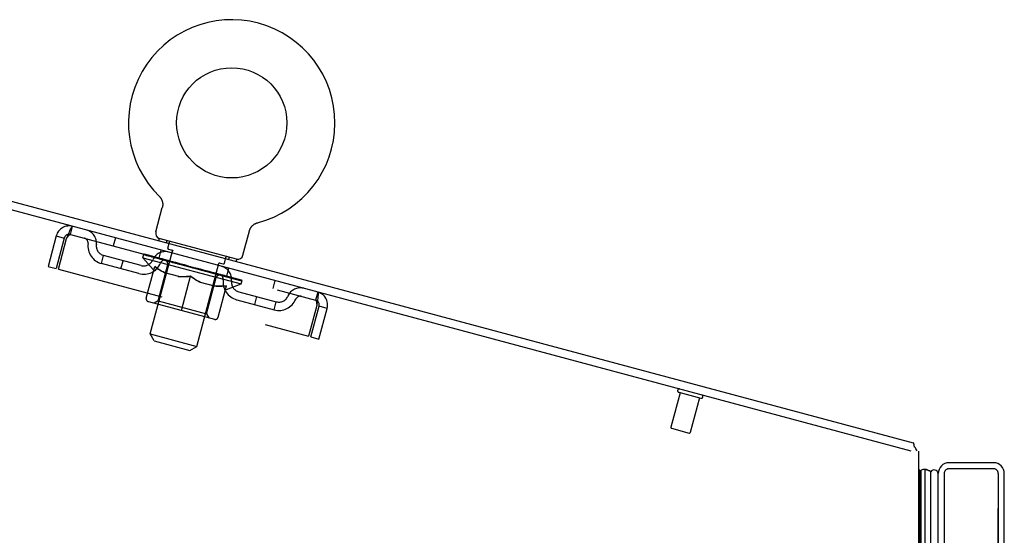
# Model space of a CAD drawing. Header units: inches. Extents: x 0 to 243, y 0 to 157.
# Tile 131 of 256: x 16.16 to 28.44, y 111.92 to 118.35. Entities that reach past the tile are written whole.
import ezdxf

# ---------------------------------------------------------------- set-up
doc = ezdxf.new("R2010")
doc.units = ezdxf.units.IN
doc.header["$LTSCALE"] = 13.357143
doc.header["$MEASUREMENT"] = 0
doc.linetypes.add('HIDDEN', pattern=[0.2, 0.1, -0.1])
doc.layers.get('0').update_dxf_attribs({"linetype": 'CONTINUOUS'})
for name, color, linetype in [('DEFAULT_2', 8, 'HIDDEN'), ('LEFTHAND_DOOR_ASSEMBLY', 7, 'CONTINUOUS'), ('RIGHTHAND_DOOR_ASSEMBLY', 7, 'CONTINUOUS')]:
    doc.layers.add(name, color=color, linetype=linetype)

msp = doc.modelspace()

# ---------------------------------------------------------------- linework, layer by layer
at = {"color": 7, "linetype": 'Continuous'}
for p, q in [((9.454, 117.852), (27.308, 113.068)), ((17.899, 116.146), (17.899, 116.146)), ((17.899, 116.146), (17.903, 116.142)), ((17.9, 116.145), (17.902, 116.144)), ((17.903, 116.142), (17.906, 116.139)), ((17.906, 116.139), (17.91, 116.135)), ((17.91, 116.135), (17.913, 116.131)), ((17.913, 116.131), (17.916, 116.127)), ((17.916, 116.127), (17.919, 116.123)), ((17.919, 116.123), (17.921, 116.118)), ((17.921, 116.118), (17.924, 116.114)), ((17.924, 116.114), (17.926, 116.109)), ((17.926, 116.11), (17.929, 116.105)), ((17.856, 115.703), (17.937, 116.006)), ((17.928, 116.105), (17.931, 116.1)), ((17.931, 116.1), (17.933, 116.095)), ((17.932, 116.096), (17.934, 116.091)), ((17.934, 116.091), (17.936, 116.086)), ((17.936, 116.086), (17.937, 116.081)), ((17.937, 116.081), (17.938, 116.076)), ((17.938, 116.011), (17.937, 116.006)), ((17.938, 116.076), (17.94, 116.071)), ((17.94, 116.071), (17.94, 116.066)), ((17.94, 116.066), (17.941, 116.061)), ((17.941, 116.026), (17.94, 116.021)), ((17.941, 116.061), (17.942, 116.056)), ((17.942, 116.031), (17.941, 116.026)), ((17.942, 116.056), (17.942, 116.051)), ((17.942, 116.051), (17.942, 116.046)), ((17.942, 116.046), (17.942, 116.041)), ((17.942, 116.041), (17.942, 116.036)), ((17.942, 116.036), (17.942, 116.031)), ((19.03, 115.734), (19.032, 115.738)), ((19.032, 115.738), (19.035, 115.743)), ((19.035, 115.743), (19.037, 115.748)), ((19.037, 115.748), (19.04, 115.752)), ((19.039, 115.752), (19.042, 115.756)), ((19.042, 115.756), (19.045, 115.76)), ((19.045, 115.76), (19.048, 115.765)), ((19.048, 115.765), (19.051, 115.769)), ((19.051, 115.769), (19.054, 115.772)), ((19.054, 115.772), (19.058, 115.776)), ((19.058, 115.776), (19.061, 115.78)), ((19.061, 115.78), (19.065, 115.783)), ((19.065, 115.783), (19.069, 115.787)), ((19.069, 115.787), (19.073, 115.79)), ((19.073, 115.79), (19.077, 115.793)), ((19.077, 115.793), (19.081, 115.796)), ((19.081, 115.796), (19.085, 115.799)), ((19.085, 115.799), (19.089, 115.802)), ((19.089, 115.802), (19.094, 115.804)), ((19.094, 115.804), (19.098, 115.807)), ((19.098, 115.806), (19.103, 115.809)), ((19.103, 115.809), (19.108, 115.811)), ((19.107, 115.811), (19.112, 115.813)), ((19.112, 115.813), (19.117, 115.814)), ((19.117, 115.814), (19.122, 115.816)), ((19.117, 115.814), (19.118, 115.815)), ((19.122, 115.816), (19.127, 115.817)), ((19.124, 115.816), (19.125, 115.817)), ((19.127, 115.817), (19.127, 115.817)), ((17.899, 115.62), (17.891, 115.591)), ((18.864, 115.361), (17.899, 115.62)), ((18.943, 115.412), (19.024, 115.715)), ((19.027, 115.724), (19.028, 115.729)), ((19.028, 115.729), (19.03, 115.734)), ((18.864, 115.361), (18.857, 115.332))]:
    msp.add_line(p, q, dxfattribs=at)
at = {"color": 3, "linetype": 'Continuous'}
for p, q in [((27.281, 112.967), (9.49, 117.734)), ((27.374, 112.967), (27.374, 41.175))]:
    msp.add_line(p, q, dxfattribs=at)
at = {"color": 7, "linetype": 'Continuous'}
for points in [[(17.94, 116.021), (17.939, 116.016), (17.938, 116.011)], [(19.024, 115.715), (19.025, 115.719), (19.027, 115.724)], [(19.024, 115.715), (19.025, 115.719), (19.027, 115.724)], [(27.325, 113.017), (27.324, 113.019), (27.323, 113.021), (27.322, 113.023), (27.321, 113.026), (27.32, 113.029), (27.319, 113.032), (27.319, 113.035), (27.318, 113.039), (27.318, 113.042), (27.318, 113.045), (27.317, 113.048), (27.317, 113.051), (27.316, 113.054), (27.316, 113.056), (27.315, 113.059), (27.314, 113.061), (27.313, 113.063), (27.312, 113.065), (27.311, 113.066), (27.31, 113.067), (27.309, 113.068), (27.308, 113.068)]]:
    msp.add_lwpolyline(points, dxfattribs=at)
msp.add_circle((18.803, 117.063), 0.688, dxfattribs=at)
for centre, radius, start, end in [((18.803, 117.063), 1.288, 284.5053, 225.4947), ((17.923, 115.685), 0.069, 165, 250), ((18.876, 115.43), 0.069, 260, 345), ((27.148, 112.877), 0.226, 23.648, 38.3119)]:
    msp.add_arc(centre, radius, start, end, dxfattribs=at)
at = {"layer": 'DEFAULT_2', "color": 8, "linetype": 'HIDDEN'}
for p, q in [((17.905, 116.14), (17.906, 116.139)), ((16.791, 115.671), (16.818, 115.771)), ((16.613, 115.653), (16.511, 115.271)), ((16.714, 115.626), (16.611, 115.244)), ((16.613, 115.653), (16.714, 115.626)), ((16.64, 115.236), (16.743, 115.618)), ((16.791, 115.671), (19.849, 114.851)), ((17.351, 115.628), (17.324, 115.528)), ((17.992, 115.595), (17.984, 115.566)), ((18.006, 115.498), (18.026, 115.576)), ((17.178, 115.307), (17.205, 115.407)), ((17.672, 115.282), (17.205, 115.407)), ((17.696, 115.38), (17.708, 115.425)), ((17.821, 115.231), (17.696, 115.38)), ((17.696, 115.38), (18.919, 115.052)), ((17.716, 115.416), (17.717, 115.422)), ((17.723, 115.41), (17.724, 115.414)), ((18.911, 115.092), (17.723, 115.41)), ((17.732, 115.408), (17.733, 115.411)), ((17.733, 115.408), (17.734, 115.411)), ((17.743, 115.408), (17.745, 115.415)), ((17.758, 115.401), (17.759, 115.404)), ((17.76, 115.401), (17.761, 115.404)), ((17.786, 114.428), (18.063, 115.462)), ((17.788, 115.396), (17.79, 115.403)), ((17.802, 115.389), (17.802, 115.393)), ((17.804, 115.389), (17.805, 115.392)), ((18.002, 115.339), (17.808, 115.391)), ((17.85, 115.38), (17.851, 115.386)), ((17.85, 115.376), (17.851, 115.379)), ((17.851, 115.376), (17.852, 115.379)), ((17.854, 115.376), (17.854, 115.378)), ((17.861, 115.374), (17.861, 115.377)), ((17.861, 115.374), (17.861, 115.377)), ((17.864, 115.373), (17.865, 115.376)), ((17.867, 115.372), (17.868, 115.376)), ((17.871, 115.371), (17.872, 115.374)), ((17.885, 115.367), (17.886, 115.37)), ((17.897, 115.374), (17.924, 115.475)), ((18.013, 115.486), (18.071, 115.471)), ((18.711, 115.309), (18.731, 115.387)), ((18.771, 115.386), (18.763, 115.357)), ((16.511, 115.271), (16.611, 115.244)), ((17.645, 115.182), (17.178, 115.307)), ((17.42, 115.242), (17.447, 115.343)), ((17.737, 114.877), (17.842, 115.27)), ((17.884, 114.841), (18.005, 115.294)), ((17.903, 115.362), (17.905, 115.368)), ((17.903, 115.362), (17.903, 115.365)), ((17.923, 115.357), (17.923, 115.36)), ((17.923, 115.357), (17.924, 115.36)), ((17.925, 115.36), (17.927, 115.366)), ((17.933, 115.354), (17.934, 115.357)), ((17.937, 115.353), (17.938, 115.356)), ((17.946, 115.351), (17.947, 115.354)), ((17.957, 115.348), (17.959, 115.355)), ((17.972, 115.344), (17.973, 115.347)), ((17.975, 115.343), (17.976, 115.346)), ((18.002, 115.336), (18.002, 115.339)), ((18.067, 115.321), (18.007, 115.338)), ((18.012, 115.336), (18.014, 115.343)), ((18.018, 115.331), (18.019, 115.335)), ((18.023, 115.33), (18.023, 115.333)), ((18.028, 115.329), (18.031, 115.337)), ((18.032, 115.328), (18.033, 115.331)), ((18.043, 115.325), (18.044, 115.328)), ((18.066, 115.319), (18.067, 115.321)), ((18.139, 115.302), (18.082, 115.317)), ((18.101, 115.309), (18.102, 115.312)), ((18.109, 115.311), (18.111, 115.317)), ((18.112, 115.306), (18.113, 115.31)), ((18.114, 115.306), (18.116, 115.315)), ((18.117, 115.305), (18.117, 115.308)), ((18.124, 115.303), (18.125, 115.306)), ((18.139, 115.299), (18.139, 115.302)), ((18.217, 115.281), (18.164, 115.295)), ((18.176, 115.289), (18.177, 115.292)), ((18.208, 115.284), (18.32, 115.261)), ((18.212, 115.283), (18.214, 115.289)), ((18.212, 115.283), (18.214, 115.289)), ((18.212, 115.28), (18.212, 115.283)), ((18.214, 115.289), (18.214, 115.289)), ((18.215, 115.279), (18.216, 115.282)), ((18.216, 115.278), (18.217, 115.281)), ((18.217, 115.278), (18.218, 115.281)), ((18.298, 115.26), (18.251, 115.272)), ((18.256, 115.268), (18.257, 115.271)), ((18.297, 115.257), (18.298, 115.26)), ((18.315, 115.252), (18.316, 115.255)), ((18.315, 115.252), (18.316, 115.255)), ((18.316, 115.255), (18.316, 115.255)), ((18.318, 115.254), (18.32, 115.261)), ((18.32, 115.251), (18.321, 115.254)), ((18.32, 115.251), (18.321, 115.254)), ((18.321, 115.254), (18.321, 115.254)), ((18.322, 115.253), (18.385, 115.236)), ((18.337, 115.246), (18.338, 115.249)), ((18.354, 115.245), (18.355, 115.249)), ((18.429, 115.225), (18.355, 115.249)), ((18.366, 114.272), (18.643, 115.307)), ((18.641, 115.318), (18.699, 115.302)), ((18.742, 115.148), (18.769, 115.248)), ((16.64, 115.236), (19.762, 114.4)), ((17.821, 115.231), (17.831, 115.228)), ((18.142, 115.145), (17.969, 115.191)), ((18.175, 114.722), (18.29, 115.15)), ((18.374, 115.239), (18.375, 115.242)), ((18.379, 115.235), (18.379, 115.238)), ((18.418, 115.224), (18.419, 115.228)), ((18.418, 115.224), (18.419, 115.227)), ((18.419, 115.224), (18.42, 115.227)), ((18.419, 115.227), (18.472, 115.213)), ((18.423, 115.223), (18.424, 115.226)), ((18.424, 115.226), (18.426, 115.232)), ((18.424, 115.226), (18.426, 115.232)), ((18.426, 115.232), (18.426, 115.232)), ((18.458, 115.214), (18.459, 115.216)), ((18.488, 114.679), (18.609, 115.132)), ((18.496, 115.203), (18.497, 115.206)), ((18.497, 115.206), (18.554, 115.191)), ((18.511, 115.199), (18.512, 115.203)), ((18.518, 115.197), (18.519, 115.201)), ((18.521, 115.197), (18.523, 115.206)), ((18.523, 115.196), (18.524, 115.199)), ((18.527, 115.198), (18.529, 115.205)), ((18.534, 115.193), (18.534, 115.196)), ((18.568, 115.184), (18.569, 115.187)), ((18.569, 115.187), (18.629, 115.171)), ((18.592, 115.178), (18.592, 115.181)), ((18.602, 115.175), (18.603, 115.178)), ((18.606, 115.174), (18.608, 115.182)), ((18.612, 115.172), (18.613, 115.176)), ((18.617, 115.171), (18.617, 115.174)), ((18.624, 115.172), (18.626, 115.179)), ((18.633, 115.167), (18.634, 115.17)), ((18.634, 115.17), (18.828, 115.117)), ((18.659, 115.16), (18.66, 115.163)), ((18.662, 115.159), (18.663, 115.162)), ((18.677, 115.155), (18.679, 115.162)), ((18.688, 115.152), (18.689, 115.155)), ((18.697, 115.149), (18.698, 115.153)), ((18.701, 115.148), (18.702, 115.152)), ((18.711, 115.149), (18.713, 115.156)), ((18.712, 115.146), (18.713, 115.148)), ((18.712, 115.146), (18.713, 115.148)), ((18.732, 115.14), (18.733, 115.146)), ((18.732, 115.14), (18.733, 115.143)), ((18.75, 115.135), (18.75, 115.138)), ((18.763, 115.132), (18.764, 115.135)), ((18.767, 115.131), (18.768, 115.135)), ((18.771, 115.13), (18.772, 115.133)), ((18.774, 115.129), (18.775, 115.132)), ((18.774, 115.129), (18.775, 115.132)), ((18.781, 115.127), (18.782, 115.13)), ((18.784, 115.126), (18.785, 115.129)), ((18.785, 115.126), (18.785, 115.129)), ((18.787, 115.129), (18.788, 115.135)), ((18.589, 115.025), (18.415, 115.071)), ((18.633, 114.637), (18.738, 115.03)), ((18.737, 114.985), (18.919, 115.052)), ((18.83, 115.114), (18.831, 115.117)), ((18.833, 115.113), (18.834, 115.116)), ((18.848, 115.113), (18.85, 115.119)), ((18.875, 115.102), (18.875, 115.105)), ((18.876, 115.101), (18.877, 115.105)), ((18.893, 115.1), (18.895, 115.107)), ((18.902, 115.095), (18.903, 115.098)), ((18.903, 115.094), (18.904, 115.098)), ((18.911, 115.092), (18.912, 115.095)), ((18.919, 115.052), (18.932, 115.097)), ((18.921, 115.093), (18.922, 115.099)), ((19.343, 115.094), (19.316, 114.994)), ((18.727, 114.988), (18.737, 114.985)), ((18.892, 114.955), (19.358, 114.83)), ((19.09, 114.795), (19.117, 114.895)), ((19.876, 114.952), (19.849, 114.851)), ((17.763, 114.832), (18.587, 114.611)), ((17.884, 114.841), (17.835, 114.813)), ((17.884, 114.841), (18.488, 114.679)), ((18.865, 114.855), (19.331, 114.73)), ((19.331, 114.73), (19.358, 114.83)), ((19.865, 114.782), (19.762, 114.4)), ((19.791, 114.392), (19.893, 114.774)), ((19.994, 114.747), (19.893, 114.774)), ((18.488, 114.679), (18.516, 114.63)), ((19.892, 114.365), (19.994, 114.747)), ((17.835, 114.343), (17.786, 114.428)), ((17.786, 114.428), (18.366, 114.272)), ((19.791, 114.392), (19.892, 114.365)), ((17.835, 114.343), (18.281, 114.224)), ((18.281, 114.224), (18.366, 114.272)), ((24.4, 113.695), (24.284, 113.263)), ((24.383, 113.7), (24.657, 113.626)), ((24.639, 113.631), (24.524, 113.199)), ((24.291, 113.251), (24.512, 113.192))]:
    msp.add_line(p, q, dxfattribs=at)
for points in [[(16.743, 115.618), (16.75, 115.636), (16.757, 115.653), (16.764, 115.67), (16.771, 115.686), (16.777, 115.701), (16.783, 115.715), (16.789, 115.728), (16.795, 115.74), (16.8, 115.749), (16.804, 115.758), (16.808, 115.764), (16.812, 115.768), (16.815, 115.771), (16.818, 115.771)], [(16.743, 115.618), (16.747, 115.624), (16.751, 115.631), (16.755, 115.637), (16.759, 115.642), (16.763, 115.648), (16.766, 115.653), (16.77, 115.657), (16.774, 115.661), (16.777, 115.664), (16.78, 115.667), (16.783, 115.669), (16.786, 115.67), (16.788, 115.671), (16.791, 115.671)], [(17.842, 115.27), (17.865, 115.254), (17.887, 115.238), (17.909, 115.224), (17.931, 115.212), (17.954, 115.2), (17.976, 115.189)], [(17.969, 115.191), (17.947, 115.202), (17.926, 115.213), (17.905, 115.226), (17.884, 115.239), (17.863, 115.254), (17.842, 115.269)], [(18.133, 115.147), (18.158, 115.145), (18.184, 115.144), (18.21, 115.144), (18.236, 115.145), (18.263, 115.147), (18.29, 115.15)], [(18.29, 115.149), (18.264, 115.146), (18.239, 115.144), (18.214, 115.143), (18.19, 115.142), (18.166, 115.143), (18.142, 115.145)], [(18.29, 115.15), (18.313, 115.134), (18.335, 115.119), (18.357, 115.104), (18.38, 115.092), (18.402, 115.08), (18.425, 115.069)], [(18.415, 115.071), (18.394, 115.082), (18.373, 115.093), (18.352, 115.106), (18.331, 115.119), (18.311, 115.133), (18.29, 115.149)], [(18.582, 115.027), (18.607, 115.025), (18.632, 115.024), (18.658, 115.024), (18.684, 115.025), (18.711, 115.027), (18.738, 115.03)], [(18.738, 115.029), (18.711, 115.026), (18.686, 115.024), (18.661, 115.023), (18.637, 115.023), (18.613, 115.023), (18.589, 115.025)], [(19.876, 114.952), (19.878, 114.95), (19.879, 114.946), (19.88, 114.941), (19.881, 114.933), (19.881, 114.924), (19.88, 114.913), (19.879, 114.9), (19.878, 114.886), (19.876, 114.871), (19.874, 114.854), (19.872, 114.837), (19.87, 114.819), (19.867, 114.8), (19.865, 114.782)], [(19.849, 114.851), (19.851, 114.85), (19.853, 114.848), (19.855, 114.846), (19.856, 114.843), (19.858, 114.839), (19.859, 114.834), (19.86, 114.829), (19.861, 114.823), (19.862, 114.817), (19.862, 114.811), (19.863, 114.804), (19.864, 114.797), (19.864, 114.789), (19.865, 114.782)]]:
    msp.add_lwpolyline(points, dxfattribs=at)
for centre, radius, start, end in [((16.775, 115.61), 0.167, 75, 165), ((16.775, 115.61), 0.063, 75, 165), ((16.948, 115.564), 0.0625, 352.9863, 75), ((16.948, 115.563), 0.167, 353.0716, 75), ((17.923, 115.685), 0.069, 250, 255), ((17.238, 115.528), 0.229, 172.9863, 255), ((17.238, 115.528), 0.125, 173.0716, 255), ((18.015, 115.496), 0.01, 165, 255), ((18.017, 115.578), 0.01, 345, 75), ((17.973, 115.289), 0.167, 75, 156.9284), ((18.054, 115.465), 0.01, 345, 75), ((18.741, 115.384), 0.01, 75, 165), ((17.704, 115.403), 0.229, 255, 337.0137), ((17.704, 115.403), 0.125, 255, 336.9284), ((17.972, 115.289), 0.0625, 75, 157.0137), ((17.966, 115.304), 0.0398, 345, 75), ((18.652, 115.304), 0.01, 75, 165), ((18.634, 115.111), 0.167, 353.0716, 75), ((18.701, 115.312), 0.01, 255, 345), ((18.876, 115.43), 0.069, 255, 260), ((18.648, 115.122), 0.0398, 75, 165), ((18.635, 115.112), 0.0625, 352.9863, 75), ((18.924, 115.076), 0.229, 172.9863, 255), ((18.924, 115.076), 0.125, 173.0716, 255), ((19.659, 114.837), 0.167, 75, 156.9284), ((19.391, 114.951), 0.125, 255, 336.9284), ((19.659, 114.837), 0.0625, 75, 157.0137), ((19.833, 114.79), 0.167, 345, 75), ((17.773, 114.868), 0.0371, 165, 255), ((19.391, 114.951), 0.229, 255, 337.0137), ((19.833, 114.79), 0.063, 345, 75), ((18.597, 114.647), 0.0371, 255, 345), ((24.388, 113.72), 0.0215, 75, 255), ((24.662, 113.647), 0.0215, 255, 75), ((24.294, 113.261), 0.01, 165, 255), ((24.514, 113.202), 0.01, 255, 345)]:
    msp.add_arc(centre, radius, start, end, dxfattribs=at)
for centre, major_axis, ratio, start_param, end_param in [((18.32, 115.261), (0.613, -0.157), 0.05963, 2.96643, 3.140963), ((17.684, 115.412), (0.192, -0.049), 0.05963, 1.376596, 1.469874), ((17.686, 115.418), (0.191, -0.051), 0.060556, 0.430652, 1.470503), ((18.32, 115.261), (0.612, -0.164), 0.060556, -3.141593, -2.96706), ((17.727, 115.4), (0.191, -0.051), 0.060556, 1.551758, 1.645036), ((17.661, 115.418), (0.192, -0.047), 0.05688, 1.20151, 1.294789), ((18.32, 115.261), (0.615, -0.151), 0.05688, 2.791345, 2.965878), ((17.729, 115.407), (0.191, -0.053), 0.05963, 0.605815, 1.645666), ((17.662, 115.425), (0.192, -0.049), 0.05963, 0.25549, 1.295341), ((18.32, 115.261), (0.61, -0.17), 0.05963, -2.96643, -2.791898), ((17.729, 115.402), (0.159, -0.041), 0.05963, 1.065228, 1.614276), ((17.71, 115.408), (0.16, -0.039), 0.05688, 0.890143, 1.43919), ((17.766, 115.393), (0.159, -0.043), 0.060556, 1.240391, 1.789438), ((17.787, 115.384), (0.191, -0.053), 0.05963, 1.72692, 1.820198), ((17.657, 115.419), (0.193, -0.045), 0.052395, 1.026568, 1.119847), ((18.32, 115.261), (0.617, -0.145), 0.052395, 2.616403, 2.790936), ((17.789, 115.391), (0.19, -0.055), 0.05688, 0.7809, 1.820751), ((17.659, 115.426), (0.192, -0.047), 0.05688, 0.080405, 1.120256), ((18.32, 115.261), (0.608, -0.177), 0.05688, -2.791345, -2.616812), ((17.709, 115.408), (0.16, -0.038), 0.052395, 0.715201, 1.264248), ((17.819, 115.378), (0.158, -0.044), 0.05963, 1.415553, 1.9646), ((17.864, 115.364), (0.19, -0.055), 0.05688, 1.902006, 1.995284), ((17.674, 115.415), (0.193, -0.044), 0.046319, 0.851819, 0.945098), ((18.32, 115.261), (0.618, -0.14), 0.046319, 2.441654, 2.616187), ((17.866, 115.37), (0.19, -0.057), 0.052395, 0.955842, 1.995693), ((18.32, 115.261), (0.607, -0.182), 0.052395, -2.616403, -2.44187), ((17.675, 115.421), (0.193, -0.045), 0.052395, -0.094537, 0.945314), ((17.727, 115.403), (0.16, -0.036), 0.046319, 0.540452, 1.089499), ((17.888, 115.36), (0.158, -0.046), 0.05688, 1.590638, 2.139686), ((17.954, 115.34), (0.19, -0.057), 0.052395, 2.076947, 2.170226), ((17.709, 115.405), (0.194, -0.042), 0.038841, 0.677289, 0.770567), ((18.32, 115.261), (0.619, -0.135), 0.038841, 2.267123, 2.441656), ((17.956, 115.346), (0.189, -0.059), 0.046319, 1.130591, 2.170442), ((18.32, 115.261), (0.605, -0.188), 0.046319, -2.441654, -2.267121), ((17.711, 115.412), (0.193, -0.044), 0.046319, -0.269286, 0.770565), ((17.762, 115.393), (0.161, -0.035), 0.038841, 0.365921, 0.914969), ((17.97, 115.338), (0.157, -0.047), 0.052395, 1.76558, 2.314627), ((18.055, 115.312), (0.189, -0.059), 0.046319, 2.251696, 2.344975), ((17.764, 115.391), (0.194, -0.041), 0.030195, 0.502975, 0.596254), ((18.32, 115.261), (0.62, -0.132), 0.030195, 2.09281, 2.267343), ((18.057, 115.319), (0.189, -0.06), 0.038841, 1.305122, 2.344973), ((17.765, 115.397), (0.194, -0.042), 0.038841, -0.443817, 0.596034), ((18.32, 115.261), (0.604, -0.192), 0.038841, -2.267123, -2.092591), ((17.815, 115.379), (0.161, -0.034), 0.030195, 0.191608, 0.740655), ((18.062, 115.313), (0.157, -0.049), 0.046319, 1.940329, 2.489376), ((17.836, 115.378), (0.194, -0.041), 0.030195, -0.61813, 0.421721), ((18.165, 115.283), (0.189, -0.06), 0.038841, 2.426227, 2.519505), ((17.835, 115.372), (0.194, -0.04), 0.020645, 0.328852, 0.422131), ((18.32, 115.261), (0.621, -0.129), 0.020645, 1.918687, 2.09322), ((18.166, 115.29), (0.189, -0.061), 0.030195, 1.479435, 2.519286), ((18.32, 115.261), (0.603, -0.196), 0.030195, -2.09281, -1.918277), ((17.883, 115.361), (0.161, -0.033), 0.020645, 0.017485, 0.566532), ((18.162, 115.286), (0.157, -0.05), 0.038841, 2.11486, 2.663907), ((17.922, 115.355), (0.194, -0.04), 0.020645, -0.792253, 0.247598), ((18.278, 115.253), (0.189, -0.061), 0.030195, 2.60054, 2.693819), ((17.92, 115.349), (0.194, -0.04), 0.010478, 0.154869, 0.248148), ((18.32, 115.261), (0.621, -0.127), 0.010478, 1.744704, 1.919237), ((18.28, 115.259), (0.188, -0.062), 0.020645, 1.653558, 2.693409), ((18.32, 115.261), (0.602, -0.199), 0.020645, -1.918687, -1.744154), ((17.963, 115.339), (0.161, -0.033), 0.010478, 6.126688, 6.675735), ((18.266, 115.258), (0.156, -0.051), 0.030195, 2.289173, 2.83822), ((18.02, 115.329), (0.194, -0.04), 0.010478, -0.966236, -0.000846), ((18.393, 115.222), (0.188, -0.062), 0.020645, 2.774664, 2.867942), ((18.395, 115.228), (0.188, -0.063), 0.010478, 1.827541, 2.867392), ((18.32, 115.261), (0.602, -0.2), 0.010478, 4.538481, 4.720178), ((18.372, 115.23), (0.156, -0.052), 0.020645, 2.463296, 3.012344), ((18.239, 115.27), (0.194, -0.04), 0.010478, 0.274201, 1.314052), ((18.155, 115.288), (0.161, -0.033), 0.010478, -0.000483, 0.504314), ((18.125, 115.294), (0.194, -0.04), 0.010478, 0.099668, 0.192946), ((18.32, 115.261), (0.621, -0.127), 0.010478, -1.571421, -1.396888), ((18.505, 115.192), (0.188, -0.063), 0.010478, 2.74231, 2.948646), ((18.477, 115.202), (0.156, -0.052), 0.010478, 2.637279, 3.14189), ((18.354, 115.239), (0.194, -0.04), 0.020645, 0.448184, 1.488034), ((18.259, 115.26), (0.161, -0.033), 0.020645, 0.129249, 0.678296), ((18.237, 115.264), (0.194, -0.04), 0.020645, 0.273651, 0.366929), ((18.32, 115.261), (0.621, -0.129), 0.020645, -1.397439, -1.222906), ((18.614, 115.17), (0.188, -0.063), 0.010478, -3.140747, -2.175357), ((18.32, 115.261), (0.602, -0.2), 0.010478, 1.222355, 1.396888), ((18.467, 115.209), (0.194, -0.041), 0.030195, 0.622307, 1.662158), ((18.365, 115.232), (0.161, -0.034), 0.030195, 0.303372, 0.852419), ((18.668, 115.151), (0.156, -0.052), 0.010478, 2.749043, 3.29809), ((18.712, 115.144), (0.188, -0.062), 0.020645, 2.893995, 3.933846), ((18.352, 115.233), (0.194, -0.041), 0.030195, 0.447774, 0.541052), ((18.71, 115.137), (0.188, -0.063), 0.010478, 2.893445, 2.986723), ((18.32, 115.261), (0.62, -0.132), 0.030195, -1.223315, -1.048783), ((18.576, 115.18), (0.194, -0.042), 0.038841, 0.79662, 1.836471), ((18.32, 115.261), (0.602, -0.199), 0.020645, 1.048373, 1.222906), ((18.47, 115.204), (0.161, -0.035), 0.038841, 0.477686, 1.026733), ((18.749, 115.129), (0.156, -0.052), 0.020645, 2.57506, 3.124108), ((18.678, 115.153), (0.193, -0.044), 0.046319, 0.971151, 2.011002), ((18.797, 115.121), (0.189, -0.061), 0.030195, 2.719872, 3.759723), ((18.466, 115.203), (0.194, -0.042), 0.038841, 0.622087, 0.715366), ((18.795, 115.114), (0.188, -0.062), 0.020645, 2.719462, 2.812741), ((18.32, 115.261), (0.619, -0.135), 0.038841, -1.049002, -0.874469), ((18.32, 115.261), (0.603, -0.196), 0.030195, 0.87425, 1.048783), ((18.57, 115.177), (0.16, -0.036), 0.046319, 0.652216, 1.201263), ((18.768, 115.128), (0.193, -0.045), 0.052395, 1.1459, 2.185751), ((18.816, 115.111), (0.156, -0.051), 0.030195, 2.400937, 2.949985), ((18.868, 115.102), (0.189, -0.06), 0.038841, 2.545558, 3.585409), ((18.662, 115.152), (0.16, -0.038), 0.052395, 0.826965, 1.376012), ((18.575, 115.173), (0.193, -0.044), 0.046319, 0.796618, 0.889896), ((18.866, 115.095), (0.189, -0.061), 0.030195, 2.545339, 2.638617), ((18.844, 115.108), (0.192, -0.047), 0.05688, 1.320842, 2.360692), ((18.32, 115.261), (0.618, -0.14), 0.046319, -0.874471, -0.699939), ((18.32, 115.261), (0.604, -0.192), 0.038841, 0.699936, 0.874469), ((18.922, 115.087), (0.189, -0.059), 0.046319, 2.371028, 3.410879), ((18.869, 115.097), (0.157, -0.05), 0.038841, 2.226624, 2.775671), ((18.743, 115.13), (0.16, -0.039), 0.05688, 1.001907, 1.550954), ((18.905, 115.092), (0.192, -0.049), 0.05963, 1.495927, 2.535778), ((18.958, 115.077), (0.19, -0.057), 0.052395, 2.196279, 3.23613), ((18.905, 115.087), (0.157, -0.049), 0.046319, 2.052093, 2.601141), ((18.676, 115.146), (0.193, -0.045), 0.052395, 0.971367, 1.064645), ((18.921, 115.081), (0.189, -0.06), 0.038841, 2.371026, 2.464304), ((18.948, 115.08), (0.191, -0.051), 0.060556, 1.671089, 2.71094), ((18.975, 115.073), (0.19, -0.055), 0.05688, 2.021337, 3.061188), ((18.32, 115.261), (0.617, -0.145), 0.052395, -0.699723, -0.52519), ((18.971, 115.074), (0.191, -0.053), 0.05963, 1.846251, 2.886102), ((18.32, 115.261), (0.605, -0.188), 0.046319, 0.525406, 0.699939), ((18.812, 115.112), (0.159, -0.041), 0.05963, 1.176993, 1.72604), ((18.922, 115.083), (0.157, -0.047), 0.052395, 1.877344, 2.426392), ((18.866, 115.098), (0.159, -0.043), 0.060556, 1.352155, 1.901202), ((18.922, 115.083), (0.158, -0.046), 0.05688, 1.702402, 2.25145), ((18.903, 115.088), (0.158, -0.044), 0.05963, 1.527317, 2.076364), ((18.766, 115.122), (0.192, -0.047), 0.05688, 1.146309, 1.239587), ((18.957, 115.071), (0.189, -0.059), 0.046319, 2.196495, 2.289773), ((18.32, 115.261), (0.615, -0.151), 0.05688, -0.524781, -0.350248), ((18.32, 115.261), (0.607, -0.182), 0.052395, 0.350657, 0.52519), ((18.843, 115.102), (0.192, -0.049), 0.05963, 1.321394, 1.414673), ((18.973, 115.067), (0.19, -0.057), 0.052395, 2.021746, 2.115024), ((18.32, 115.261), (0.613, -0.157), 0.05963, -0.349695, -0.175162), ((18.32, 115.261), (0.608, -0.177), 0.05688, 0.175715, 0.350248), ((18.903, 115.085), (0.191, -0.051), 0.060556, 1.496556, 1.589835), ((18.969, 115.068), (0.19, -0.055), 0.05688, 1.846804, 1.940083), ((18.946, 115.074), (0.191, -0.053), 0.05963, 1.671719, 1.764997), ((18.32, 115.261), (0.612, -0.164), 0.060556, -0.174533, 0), ((18.32, 115.261), (0.61, -0.17), 0.05963, 0.000629, 0.175162)]:
    msp.add_ellipse(centre, major_axis=major_axis, ratio=ratio, start_param=start_param, end_param=end_param, dxfattribs=at)
at = {"layer": 'LEFTHAND_DOOR_ASSEMBLY', "color": 3, "linetype": 'Continuous'}
for p, q in [((28.309, 112.821), (27.754, 112.821)), ((27.619, 41.456), (27.619, 112.686)), ((28.444, 41.456), (28.444, 112.686))]:
    msp.add_line(p, q, dxfattribs=at)
at = {"layer": 'LEFTHAND_DOOR_ASSEMBLY', "color": 7, "linetype": 'Continuous'}
for p, q in [((27.374, 112.74), (27.386, 112.719)), ((27.386, 41.424), (27.386, 112.719)), ((27.394, 112.721), (27.399, 112.723)), ((27.394, 41.422), (27.394, 112.721)), ((27.399, 112.723), (27.401, 112.725)), ((27.401, 112.725), (27.404, 112.726)), ((27.404, 112.726), (27.408, 112.728)), ((27.408, 41.415), (27.408, 112.728)), ((27.451, 112.737), (27.451, 41.406)), ((27.52, 112.714), (27.527, 112.708)), ((27.527, 41.434), (27.527, 112.708))]:
    msp.add_line(p, q, dxfattribs=at)
at = {"layer": 'LEFTHAND_DOOR_ASSEMBLY', "color": 8, "linetype": 'HIDDEN'}
for p, q in [((27.694, 112.686), (27.694, 41.456)), ((28.309, 112.746), (27.754, 112.746)), ((28.369, 41.456), (28.369, 112.686))]:
    msp.add_line(p, q, dxfattribs=at)
at = {"layer": 'LEFTHAND_DOOR_ASSEMBLY', "color": 7, "linetype": 'Continuous'}
msp.add_lwpolyline([(27.451, 112.737), (27.459, 112.737), (27.467, 112.736), (27.475, 112.734), (27.482, 112.732), (27.49, 112.73), (27.498, 112.726), (27.505, 112.723), (27.512, 112.719), (27.52, 112.714)], dxfattribs=at)
at = {"layer": 'LEFTHAND_DOOR_ASSEMBLY', "color": 3, "linetype": 'Continuous'}
for centre, start, end in [((27.754, 112.686), 90, 180), ((28.309, 112.686), 0, 90)]:
    msp.add_arc(centre, 0.135, start, end, dxfattribs=at)
at = {"layer": 'LEFTHAND_DOOR_ASSEMBLY', "color": 7, "linetype": 'Continuous'}
for centre, radius, start, end in [((27.398, 112.691), 0.03, 96.412, 113.7978), ((27.44, 112.681), 0.0569, 78.7115, 124.5669), ((27.569, 112.681), 0.05, 5.6665, 147.3282)]:
    msp.add_arc(centre, radius, start, end, dxfattribs=at)
at = {"layer": 'LEFTHAND_DOOR_ASSEMBLY', "color": 8, "linetype": 'HIDDEN'}
for centre, start, end in [((27.754, 112.686), 90, 180), ((28.309, 112.686), 0, 90)]:
    msp.add_arc(centre, 0.06, start, end, dxfattribs=at)
at = {"layer": 'LEFTHAND_DOOR_ASSEMBLY', "color": 7, "linetype": 'Continuous'}
for start_param, end_param in [(0.260445, 0.346101), (-0.467087, -0.001474)]:
    msp.add_ellipse((27.451, 112.472), major_axis=(0, 0.265), ratio=0.632157, start_param=start_param, end_param=end_param, dxfattribs=at)
at = {"layer": 'RIGHTHAND_DOOR_ASSEMBLY', "color": 7, "linetype": 'Continuous'}
for p, q in [((27.394, 112.721), (27.399, 112.723)), ((27.399, 112.723), (27.401, 112.725)), ((27.401, 112.725), (27.404, 112.726)), ((27.404, 112.726), (27.408, 112.728)), ((27.52, 112.714), (27.527, 112.708))]:
    msp.add_line(p, q, dxfattribs=at)
at = {"layer": 'RIGHTHAND_DOOR_ASSEMBLY', "color": 8, "linetype": 'HIDDEN'}
for p, q in [((27.694, 112.686), (27.694, 41.456)), ((28.309, 112.746), (27.754, 112.746)), ((28.369, 112.686), (28.369, 41.456))]:
    msp.add_line(p, q, dxfattribs=at)
at = {"layer": 'RIGHTHAND_DOOR_ASSEMBLY', "color": 7, "linetype": 'Continuous'}
msp.add_lwpolyline([(27.451, 112.737), (27.459, 112.737), (27.467, 112.736), (27.475, 112.734), (27.482, 112.732), (27.49, 112.73), (27.498, 112.726), (27.505, 112.723), (27.512, 112.719), (27.52, 112.714)], dxfattribs=at)
at = {"layer": 'RIGHTHAND_DOOR_ASSEMBLY', "color": 8, "linetype": 'HIDDEN'}
for centre, start, end in [((27.754, 112.686), 90, 180), ((28.309, 112.686), 0, 90)]:
    msp.add_arc(centre, 0.06, start, end, dxfattribs=at)
at = {"layer": 'RIGHTHAND_DOOR_ASSEMBLY', "color": 7, "linetype": 'Continuous'}
for start_param, end_param in [(0.260445, 0.346101), (-0.467087, -0.001474)]:
    msp.add_ellipse((27.451, 112.472), major_axis=(0, 0.265), ratio=0.632157, start_param=start_param, end_param=end_param, dxfattribs=at)

doc.saveas('drawing.dxf')
